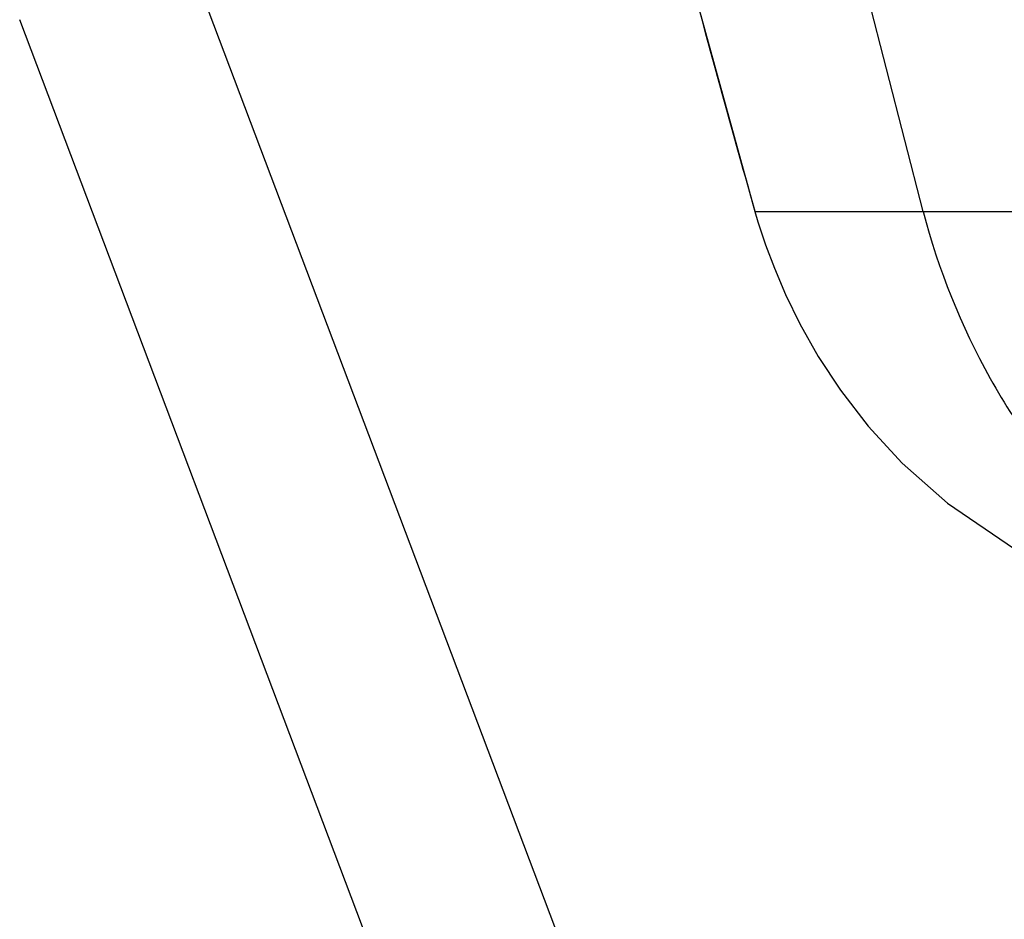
# Model space of a CAD drawing. Header units: millimetres. Extents: x 0 to 12710, y 0 to 5940.
# Tile 61 of 241: x 674 to 726, y 1591 to 1639. Entities that reach past the tile are written whole.
import ezdxf

# ---------------------------------------------------------------- set-up
doc = ezdxf.new("R2010")
doc.units = ezdxf.units.MM
doc.header["$LTSCALE"] = 231.275
for name, color, linetype in [('_0302_DELTA_BOTTOM_COVER-3T_PBL352', 7, 'CONTINUOUS'), ('A2300201_ABL323', 7, 'CONTINUOUS'), ('M2300301_PBL395', 7, 'CONTINUOUS'), ('왼쪽_14_VBL312', 7, 'CONTINUOUS')]:
    doc.layers.add(name, color=color, linetype=linetype)

# ---------------------------------------------------------------- blocks, each defined once
blk = doc.blocks.new('M2300301_PBL395', base_point=(740, 1476.103))
at = {"layer": 'M2300301_PBL395', "color": 7}
for p, q in [((806.931, 1313.275), (682.57, 1642.304)), ((797.968, 1310.034), (673.655, 1638.934))]:
    blk.add_line(p, q, dxfattribs=at)
blk = doc.blocks.new('A2300201_ABL323', base_point=(743.089, 1476.034))
at = {"layer": 'M2300301_PBL395'}
blk.add_blockref('M2300301_PBL395', (740, 1476.103), dxfattribs=at)
blk = doc.blocks.new('_0302_DELTA_BOTTOM_COVER-3T_PBL352', base_point=(786.818, 1665.411))
at = {"layer": '_0302_DELTA_BOTTOM_COVER-3T_PBL352', "color": 2}
for p, q in [((721.515, 1628.77), (708.074, 1680.976)), ((712.596, 1628.77), (712.609, 1628.77)), ((712.609, 1628.77), (737.667, 1628.77))]:
    blk.add_line(p, q, dxfattribs=at)
at = {"layer": '_0302_DELTA_BOTTOM_COVER-3T_PBL352', "color": 7}
for points in [[(699.473, 1680.976), (703.086, 1664.765), (707.789, 1646.21), (712.596, 1628.77)], [(712.595, 1628.77), (712.757, 1628.221), (713.155, 1627.02), (713.626, 1625.767), (714.215, 1624.385), (714.977, 1622.82), (715.943, 1621.105), (717.124, 1619.306), (718.589, 1617.408), (720.393, 1615.45), (722.801, 1613.322), (726.348, 1610.913), (731.169, 1608.515), (736.33, 1606.967), (741.602, 1606.411)]]:
    blk.add_lwpolyline(points, dxfattribs=at)
at = {"layer": '_0302_DELTA_BOTTOM_COVER-3T_PBL352', "color": 2}
for points, knots in [([(712.609, 1628.77), (711.265, 1633.538), (706.512, 1650.834), (702.217, 1668.263), (699.577, 1680.976)], [0, 0, 0, 0, 0.276181, 1, 1, 1, 1]), ([(721.515, 1628.77), (722.306, 1625.695), (724.671, 1619.845), (730.12, 1612.33), (737.681, 1607.367), (743.502, 1606.411), (746.324, 1606.411)], [0, 0, 0, 0, 0.265149, 0.521018, 0.764323, 1, 1, 1, 1])]:
    blk.add_open_spline(points, degree=3, knots=knots, dxfattribs=at)
blk = doc.blocks.new('왼쪽_14_VBL312', base_point=(909.229, 1501.606))
at = {"layer": '_0302_DELTA_BOTTOM_COVER-3T_PBL352'}
blk.add_blockref('_0302_DELTA_BOTTOM_COVER-3T_PBL352', (786.818, 1665.411), dxfattribs=at)
at = {"layer": 'A2300201_ABL323'}
blk.add_blockref('A2300201_ABL323', (743.089, 1476.034), dxfattribs=at)

msp = doc.modelspace()

# ---------------------------------------------------------------- block references
at = {"layer": '왼쪽_14_VBL312'}
msp.add_blockref('왼쪽_14_VBL312', (909.2288, 1501.6058), dxfattribs=at)

doc.saveas('drawing.dxf')
